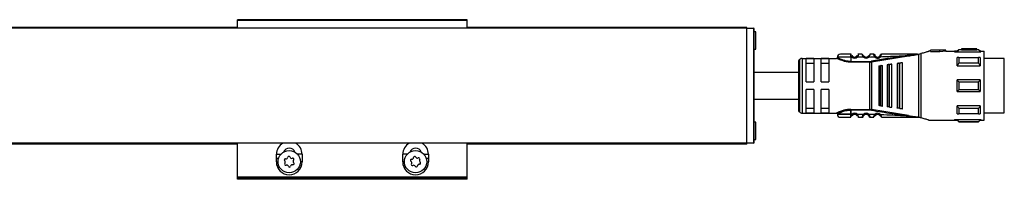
# Model space of a CAD drawing. Header units: millimetres. Extents: x -781 to 2910, y 413 to 796.
# Tile 17 of 21: x 724 to 981, y 754 to 796. Entities that reach past the tile are written whole.
import ezdxf

# ---------------------------------------------------------------- set-up
doc = ezdxf.new("R2010")
doc.units = ezdxf.units.MM

# ---------------------------------------------------------------- blocks, each defined once
blk = doc.blocks.new('Drawing View1')
at = {"color": 7, "linetype": 'Continuous', "lineweight": 25}
for p, q in [((-75, 20.75), (-135, 20.75)), ((-135, 20.55), (-135, 20.75)), ((-75, 20.55), (-75, 20.75)), ((-2, 18.5), (-1498, 18.5)), ((-2, 18.5), (-1498, 18.5)), ((-135, 18.75), (-1365, 18.75)), ((-135, 18.55), (-1365, 18.55)), ((-135, 18.5), (-135, 20.55)), ((-75, 20.55), (-135, 20.55)), ((-75, 18.5), (-75, 20.55)), ((-2, 18.75), (-75, 18.75)), ((-2, 18.55), (-75, 18.55)), ((-2, 18.55), (-2, 18.75)), ((-2, 18.51), (-2, 18.55)), ((-2, 18.5), (-0.2, 18.5)), ((-2, 18.5), (-2, 18.5)), ((-0.2, 18.5), (-0.2, 18.5)), ((-0.2, 18.5), (-0.2, -11.5)), ((0, -11.3), (0, 18.3)), ((0.4, 17.55), (0, 17.55)), ((0.4, 13.05), (0.4, 17.55)), ((0, 13.05), (0.4, 13.05)), ((53.4, 12.9), (53, 12.5)), ((54.1, 12.9), (53.4, 12.9)), ((58.1, 13.1), (54.1, 13.1)), ((54.1, 13.1), (54.1, 13.09)), ((56.5, 13.09), (54.1, 13.09)), ((54.1, 12.89), (54.1, 13.09)), ((54.1, 12.89), (56.5, 12.89)), ((56.5, 13.09), (56.5, 13.05)), ((56.5, 12.85), (56.5, 13.05)), ((58.1, 12.9), (58.1, 13.1)), ((58.6, 12.9), (58.1, 12.9)), ((59, 12.5), (58.6, 12.9)), ((58.6, 12.84), (58.6, 12.9)), ((11.79, 10.36), (11.79, -3.36)), ((12.5, 10.65), (12.5, -3.65)), ((12.5, 10.65), (21.5, 10.65)), ((15.5, 10.58), (13.5, 10.58)), ((13.5, 4.5), (13.5, 10.58)), ((15.5, 10.58), (15.5, 4.5)), ((17.5, 4.5), (17.5, 10.58)), ((19.5, 10.58), (17.5, 10.58)), ((19.5, 10.58), (19.5, 4.5)), ((25.2, 11.72), (25.19, 11.75)), ((25.2, 10.95), (25.2, 9.85)), ((25.52, 10.95), (25.2, 10.95)), ((26.89, 10.96), (26.69, 11.18)), ((28.49, 10.97), (26.89, 10.96)), ((28.19, 11.75), (27.21, 11.75)), ((28.68, 11.18), (28.69, 11.2)), ((29.93, 11), (29.72, 11.21)), ((30.6, 9.71), (40.26, 11.27)), ((31.48, 11.54), (31.49, 11.51)), ((31.65, 11.24), (31.63, 11.23)), ((32.93, 11.52), (32.93, 11.51)), ((42.49, 11.75), (42.64, 11.75)), ((42.95, -4.75), (42.95, 11.75)), ((43, 11.76), (43.52, 11.9)), ((43.52, 11.9), (43.52, -4.9)), ((45.77, 12.5), (45.5, 12.5)), ((45.5, 12.5), (45.5, 12.43)), ((46, 12.5), (45.77, 12.5)), ((50, 12.8), (46, 12.8)), ((46, 12.8), (46, 12.77)), ((48.5, 12.77), (46, 12.77)), ((46, 12.47), (46, 12.77)), ((46, 12.47), (48.5, 12.47)), ((50, 12.8), (48.5, 12.69)), ((48.5, 12.77), (48.5, 12.69)), ((48.5, 12.38), (48.5, 12.69)), ((50, 12.5), (48.5, 12.38)), ((50, 12.5), (50, 12.8)), ((50, 12.5), (52.29, 12.5)), ((52.29, 12.5), (52.29, 12.35)), ((52.29, 12.35), (59.2, 12.35)), ((53, 12.5), (52.3, 12.5)), ((53, 12.37), (53, 12.5)), ((53, 12.37), (59, 12.37)), ((58.6, 12.84), (53.4, 12.84)), ((53.4, 10.85), (58.6, 10.85)), ((59.2, 12.5), (59, 12.5)), ((59, 12.5), (59, 12.37)), ((59, 10.84), (59, 8.71)), ((59.2, 12.5), (59.2, 12.35)), ((59.2, 12.5), (60, 12.5)), ((60, -5.5), (60, 12.5)), ((65.3, 10.63), (60, 10.63)), ((65.3, -3.62), (65.3, 10.63)), ((11.5, 9.65), (11.5, -2.65)), ((13.5, 9.42), (15.5, 9.42)), ((17.5, 9.42), (19.5, 9.42)), ((30.17, 9.85), (30.17, 9.68)), ((30.17, -2.68), (30.17, 9.68)), ((30.57, 9.88), (30.6, 9.71)), ((30.6, 9.71), (30.6, -2.71)), ((32.5, 8.68), (32.5, -1.68)), ((32.84, 8.73), (33.04, 8.75)), ((32.84, 8.73), (32.84, -1.73)), ((33.5, -1.81), (33.5, 8.81)), ((34.7, 8.97), (34.7, -1.97)), ((35.13, 9.03), (35.33, 9.05)), ((35.13, 9.03), (35.13, -2.03)), ((35.9, -2.13), (35.9, 9.13)), ((37.3, 9.31), (37.3, -2.31)), ((37.81, 9.38), (37.81, -2.38)), ((38.1, 9.42), (38.01, 9.41)), ((38.01, -2.41), (38.01, 9.41)), ((38.7, -2.5), (38.7, 9.5)), ((53, 8.71), (59, 8.71)), ((58.6, 9.38), (53.4, 9.38)), ((13.5, 4.5), (15.5, 4.5)), ((17.5, 4.5), (19.5, 4.5)), ((53, 2), (53, 5)), ((59, 5), (53, 5)), ((53.4, 4.56), (58.6, 4.56)), ((15.5, 2.5), (13.5, 2.5)), ((13.5, -3.58), (13.5, 2.5)), ((15.5, 2.5), (15.5, -3.58)), ((19.5, 2.5), (17.5, 2.5)), ((17.5, -3.58), (17.5, 2.5)), ((19.5, 2.5), (19.5, -3.58)), ((53, 2), (59, 2)), ((58.6, 2.44), (53.4, 2.44)), ((15.5, -2.42), (13.5, -2.42)), ((19.5, -2.42), (17.5, -2.42)), ((33.04, -1.75), (32.84, -1.73)), ((35.33, -2.05), (35.13, -2.03)), ((38.01, -2.41), (37.81, -2.38)), ((38.01, -2.41), (38.1, -2.42)), ((59, -1.71), (53, -1.71)), ((53.4, -2.38), (58.6, -2.38)), ((59, -1.71), (59, -3.84)), ((12.5, -3.65), (21.5, -3.65)), ((13.5, -3.58), (15.5, -3.58)), ((17.5, -3.58), (19.5, -3.58)), ((25.19, -4.75), (25.2, -4.72)), ((25.2, -4.73), (25.19, -4.75)), ((25.2, -2.68), (30.17, -2.68)), ((25.2, -2.85), (25.2, -3.95)), ((30.17, -2.85), (25.2, -2.85)), ((25.2, -3.95), (25.2, -2.85)), ((25.2, -3.95), (25.52, -3.95)), ((25.2, -4.72), (25.2, -4.73)), ((25.52, -3.95), (25.71, -4.18)), ((26.89, -3.96), (28.49, -3.97)), ((27.21, -4.75), (28.19, -4.75)), ((28.49, -3.97), (28.69, -4.2)), ((29.74, -4.2), (29.72, -4.21)), ((30.17, -2.85), (30.17, -2.68)), ((30.57, -2.88), (30.6, -2.71)), ((40.26, -4.27), (30.6, -2.71)), ((31.43, -4.04), (31.65, -4.24)), ((32.8, -4.26), (32.78, -4.28)), ((42.72, -4.75), (42.49, -4.75)), ((42.72, -4.75), (42.95, -4.75)), ((58.6, -3.85), (53.4, -3.85)), ((60, -3.62), (65.3, -3.62)), ((0.4, -6.05), (0, -6.05)), ((0.4, -10.55), (0.4, -6.05)), ((45.5, -5.43), (45.5, -5.5)), ((45.5, -5.5), (45.77, -5.5)), ((45.77, -5.5), (52.29, -5.5)), ((52.29, -5.35), (59.2, -5.35)), ((52.29, -5.35), (52.29, -5.5)), ((52.29, -5.5), (53, -5.5)), ((59, -5.37), (53, -5.37)), ((53, -5.5), (53.4, -5.9)), ((53.4, -5.84), (58.6, -5.84)), ((53.4, -5.84), (53.4, -5.9)), ((53.4, -5.9), (58.6, -5.9)), ((58.6, -5.9), (59, -5.5)), ((59, -5.37), (59, -5.5)), ((59, -5.5), (59.2, -5.5)), ((59.2, -5.35), (59.2, -5.5)), ((59.2, -5.5), (60, -5.5)), ((-2, -11.5), (-1498, -11.5)), ((-135, -11.55), (-1365, -11.55)), ((-135, -11.75), (-1365, -11.75)), ((-135, -20.42), (-135, -11.5)), ((-75, -20.42), (-75, -11.5)), ((-2, -11.55), (-75, -11.55)), ((-2, -11.75), (-75, -11.75)), ((-0.2, -11.5), (-2, -11.5)), ((-2, -11.55), (-2, -11.5)), ((-2, -11.75), (-2, -11.55)), ((0, -10.55), (0.4, -10.55)), ((-124.86, -15.42), (-124.86, -14.42)), ((-124.86, -14.42), (-123.67, -14.42)), ((-124.86, -16.42), (-124.86, -15.42)), ((-124.86, -15.42), (-124.25, -15.42)), ((-118.14, -14.42), (-119.33, -14.42)), ((-118.14, -14.42), (-118.14, -16.42)), ((-91.86, -16.42), (-91.86, -14.42)), ((-90.67, -14.42), (-91.86, -14.42)), ((-86.33, -14.42), (-85.14, -14.42)), ((-85.75, -15.42), (-85.14, -15.42)), ((-85.14, -14.42), (-85.14, -15.42)), ((-85.14, -15.42), (-85.14, -16.42)), ((-124.86, -16.42), (-124.4, -16.42)), ((-118.14, -16.42), (-118.6, -16.42)), ((-91.4, -16.42), (-91.86, -16.42)), ((-85.6, -16.42), (-85.14, -16.42)), ((-75, -20.42), (-135, -20.42)), ((-135, -20.62), (-135, -20.42)), ((-75, -20.62), (-75, -20.42)), ((-75, -20.62), (-135, -20.62)), ((-135, -20.95), (-135, -20.62)), ((-75, -20.95), (-135, -20.95)), ((-75, -20.95), (-75, -20.62))]:
    blk.add_line(p, q, dxfattribs=at)
at = {"color": 7, "linetype": 'Continuous', "lineweight": 25, "flags": 128}
for points in [[(25.2, 10.95), (24, 10.95), (22.95, 10.95), (22.17, 10.95), (21.75, 10.95), (21.7, 10.95)], [(53, 8.71), (53, 9.02), (53, 9.31), (53, 9.59), (53, 9.86), (53, 10.12), (53, 10.37), (53, 10.61), (53, 10.84)], [(53.4, 10.85), (53.4, 10.69), (53.4, 10.52), (53.4, 10.34), (53.4, 10.16), (53.4, 9.97), (53.4, 9.78), (53.4, 9.58), (53.4, 9.38)], [(58.6, 9.38), (58.6, 9.58), (58.6, 9.78), (58.6, 9.97), (58.6, 10.16), (58.6, 10.34), (58.6, 10.52), (58.6, 10.69), (58.6, 10.85)], [(25.2, 9.85), (27.98, 9.85), (30.17, 9.85)], [(30.17, 9.68), (27.39, 9.68), (25.2, 9.68)], [(33.04, -1.75), (33.04, -0.58), (33.04, 0.71), (33.04, 2.08), (33.04, 3.5), (33.04, 4.92), (33.04, 6.29), (33.04, 7.58), (33.04, 8.75)], [(35.33, -2.05), (35.33, -0.82), (35.33, 0.54), (35.33, 2), (35.33, 3.5), (35.33, 5), (35.33, 6.46), (35.33, 7.82), (35.33, 9.05)], [(37.81, 9.38), (37.93, 9.4), (38.01, 9.41)], [(53.4, 4.56), (53.4, 4.29), (53.4, 4.03), (53.4, 3.76), (53.4, 3.5), (53.4, 3.24), (53.4, 2.97), (53.4, 2.71), (53.4, 2.44)], [(58.6, 2.44), (58.6, 2.71), (58.6, 2.97), (58.6, 3.24), (58.6, 3.5), (58.6, 3.76), (58.6, 4.03), (58.6, 4.29), (58.6, 4.56)], [(59, 5), (59, 4.63), (59, 4.25), (59, 3.88), (59, 3.5), (59, 3.12), (59, 2.75), (59, 2.37), (59, 2)], [(53, -3.84), (53, -3.61), (53, -3.37), (53, -3.12), (53, -2.86), (53, -2.59), (53, -2.31), (53, -2.02), (53, -1.71)], [(53.4, -2.38), (53.4, -2.58), (53.4, -2.78), (53.4, -2.97), (53.4, -3.16), (53.4, -3.34), (53.4, -3.52), (53.4, -3.69), (53.4, -3.85)], [(58.6, -3.85), (58.6, -3.69), (58.6, -3.52), (58.6, -3.34), (58.6, -3.16), (58.6, -2.97), (58.6, -2.78), (58.6, -2.58), (58.6, -2.38)], [(25.2, -3.95), (24, -3.95), (22.95, -3.95), (22.17, -3.95), (21.75, -3.95), (21.7, -3.95)], [(21.7, -3.95), (21.75, -3.95), (22.17, -3.95), (22.95, -3.95), (24, -3.95), (25.2, -3.95)], [(53, -5.5), (53, -5.49), (53, -5.47), (53, -5.43), (53, -5.37)], [(58.6, -5.9), (58.6, -5.9), (58.6, -5.89), (58.6, -5.87), (58.6, -5.84)]]:
    blk.add_lwpolyline(points, dxfattribs=at)
at = {"color": 7, "linetype": 'Continuous', "lineweight": 25}
for centre in [(-121.5, -16.35), (-88.5, -16.35)]:
    blk.add_circle(centre, 2.91, dxfattribs=at)
for centre, radius, start, end in [((-0.2, 18.3), 0.2, 0.0139, 90), ((196.5, 12.89), 143.1, 179.9966, 180.0205), ((12.5, 9.65), 1, 135, 180), ((12.5, 9.65), 1, 90, 135), ((22.5, 10.95), 0.8, 89.9996, 179.9996), ((26.2, 11.75), 1.05, 229.6056, 310.9276), ((26.2, 11.75), 0.75, 229.5943, 310.9271), ((29.2, 11.75), 1.05, 227.6547, 314.3613), ((29.2, 11.75), 0.75, 227.6552, 314.363), ((32.2, 11.75), 1.05, 222.8628, 320.6918), ((32.2, 11.75), 0.75, 222.8664, 320.7053), ((30.17, 12.28), 2.43, 270.0069, 279.4584), ((12.5, -2.65), 1, 180, 225), ((12.5, -2.65), 1, 225, 270), ((22.5, -3.95), 0.8, 180.0004, 270.0004), ((26.2, -4.75), 1.05, 49.0728, 130.4057), ((26.2, -4.75), 0.75, 49.073, 130.406), ((29.2, -4.75), 1.05, 45.6394, 132.3452), ((29.2, -4.75), 0.75, 45.6377, 132.3451), ((30.17, -5.28), 2.43, 80.5507, 89.9914), ((32.2, -4.75), 1.05, 39.3085, 137.1337), ((32.2, -4.75), 0.75, 39.2951, 137.1337), ((-121.5, -14.42), 3.36, 119.7252, 180), ((-121.5, -14.42), 1.6, 20.3072, 159.6928), ((-121.5, -14.42), 3.36, 0, 60.2748), ((-88.5, -14.42), 3.36, 119.7252, 180), ((-88.5, -14.42), 1.6, 20.3072, 159.6928), ((-88.5, -14.42), 3.36, 0, 60.2748), ((-0.2, -11.3), 0.2, 270, 359.9861), ((-122.34, -15.09), 0.49, 259.1888, 348.5631), ((-121.57, -15.25), 0.295, 19.1888, 168.5631), ((-120.83, -14.99), 0.49, 199.1888, 288.5631), ((-89.49, -15.21), 0.49, 266.3579, 355.7323), ((-88.71, -15.27), 0.295, 26.3579, 175.7323), ((-88.01, -14.92), 0.49, 206.3579, 295.7323), ((-87.67, -15.62), 0.295, 326.3579, 115.7323), ((-121.5, -16.42), 3.36, 180, 0), ((-122.49, -15.86), 0.295, 79.1888, 228.5631), ((-122.42, -16.97), 0.295, 139.1888, 288.5631), ((-123.01, -16.45), 0.49, 319.1888, 48.5631), ((-122.17, -17.71), 0.49, 19.1888, 108.5631), ((-121.43, -17.45), 0.295, 199.1888, 348.5631), ((-120.66, -17.61), 0.49, 79.1888, 168.5631), ((-120.58, -15.73), 0.295, 319.1888, 108.5631), ((-120.51, -16.84), 0.295, 259.1888, 48.5631), ((-119.99, -16.25), 0.49, 139.1888, 228.5631), ((-88.5, -16.42), 3.36, 180, 0), ((-89.54, -15.99), 0.295, 86.3579, 235.7323), ((-89.99, -16.64), 0.49, 326.3579, 55.7323), ((-89.33, -17.08), 0.295, 146.3579, 295.7323), ((-88.99, -17.78), 0.49, 26.3579, 115.7323), ((-88.29, -17.43), 0.295, 206.3579, 355.7323), ((-87.51, -17.49), 0.49, 86.3579, 175.7323), ((-87.01, -16.06), 0.49, 146.3579, 235.7323), ((-87.46, -16.71), 0.295, 266.3579, 55.7323)]:
    blk.add_arc(centre, radius, start, end, dxfattribs=at)
for points in [[(-2, -11.5), (-2, -11.44), (-2, -11.33), (-2, -10.44), (-2, -9.05), (-2, -7.17), (-2, -4.89), (-2, -2.28), (-2, 0.55), (-2, 3.5), (-2, 6.44), (-2, 9.28), (-2, 11.89), (-2, 14.17), (-2, 16.05), (-2, 17.44), (-2, 18.33), (-2, 18.44), (-2, 18.5)], [(25.2, 10.95), (25.2, 11.04), (25.2, 11.21), (25.2, 11.44), (25.2, 11.63), (25.2, 11.69), (25.2, 11.72)], [(25.2, 9.85), (25.2, 9.83), (25.2, 9.8), (25.2, 9.75), (25.2, 9.71), (25.2, 9.69), (25.2, 9.68)], [(25.2, -2.68), (25.2, -2.69), (25.2, -2.71), (25.2, -2.75), (25.2, -2.8), (25.2, -2.83), (25.2, -2.85)], [(26.89, -3.96), (26.86, -3.99), (26.81, -4.05), (26.75, -4.12), (26.7, -4.17), (26.69, -4.18), (26.69, -4.18)]]:
    blk.add_open_spline(points, degree=3, dxfattribs=at)
for points, knots in [([(56.5, 13.05), (56.8, 13.06), (57.33, 13.09), (57.87, 13.1), (58.1, 13.1)], [0, 0, 0, 0, 0.559988, 1, 1, 1, 1]), ([(56.5, 12.85), (56.8, 12.86), (57.33, 12.89), (57.87, 12.9), (58.1, 12.9)], [0, 0, 0, 0, 0.559988, 1, 1, 1, 1]), ([(21.7, 10.85), (21.7, 10.83), (21.69, 10.79), (21.67, 10.74), (21.64, 10.71), (21.61, 10.68), (21.56, 10.65), (21.52, 10.65), (21.49, 10.65)], [0, 0, 0, 0, 0.239884, 0.369299, 0.501423, 0.633336, 0.76215, 1, 1, 1, 1]), ([(24.22, 9.76), (24.13, 9.77), (23.78, 9.82), (23.23, 9.96), (22.61, 10.16), (22.11, 10.37), (21.76, 10.53), (21.53, 10.63), (21.51, 10.64), (21.5, 10.65)], [0, 0, 0, 0, 0.061712, 0.224517, 0.390466, 0.551912, 0.714132, 0.865423, 1, 1, 1, 1]), ([(25.2, 9.85), (24.98, 9.86), (24.51, 9.88), (23.77, 10.01), (23.17, 10.2), (22.5, 10.45), (22.02, 10.68), (21.74, 10.83), (21.71, 10.84), (21.7, 10.85)], [0, 0, 0, 0, 0.119652, 0.249058, 0.420348, 0.499129, 0.748943, 0.878056, 1, 1, 1, 1]), ([(25.19, 11.75), (24.84, 11.75), (24.13, 11.75), (23.24, 11.75), (22.62, 11.75), (22.54, 11.75), (22.5, 11.75)], [0, 0, 0, 0, 0.249999, 0.499999, 0.749999, 1, 1, 1, 1]), ([(25.19, 11.75), (25.23, 11.75), (25.28, 11.74), (25.33, 11.72), (25.34, 11.71)], [0, 0, 0, 0, 0.606991, 1, 1, 1, 1]), ([(25.2, 11.72), (25.21, 11.69), (25.22, 11.62), (25.27, 11.43), (25.36, 11.19), (25.47, 11.03), (25.52, 10.95)], [0, 0, 0, 0, 0.2399615, 0.482804, 0.7352651, 1, 1, 1, 1]), ([(25.52, 10.95), (25.55, 10.98), (25.6, 11.04), (25.66, 11.12), (25.71, 11.17), (25.71, 11.18), (25.71, 11.18)], [0, 0, 0, 0, 0.25, 0.5, 0.75, 1, 1, 1, 1]), ([(25.71, 11.18), (25.7, 11.2), (25.66, 11.23), (25.61, 11.28), (25.57, 11.34), (25.54, 11.39), (25.53, 11.41), (25.53, 11.41)], [0, 0, 0, 0, 0.21472, 0.437653, 0.684916, 0.935195, 1, 1, 1, 1]), ([(26.87, 11.41), (26.87, 11.41), (26.86, 11.39), (26.83, 11.35), (26.8, 11.29), (26.75, 11.24), (26.71, 11.2), (26.69, 11.18)], [0, 0, 0, 0, 0.052646, 0.297014, 0.530096, 0.761235, 1, 1, 1, 1]), ([(27.21, 11.75), (27.21, 11.74), (27.2, 11.74), (27.19, 11.67), (27.16, 11.58), (27.12, 11.43), (27.04, 11.21), (26.94, 11.04), (26.89, 10.96)], [0, 0, 0, 0, 0.145861, 0.284683, 0.416939, 0.543177, 0.7791, 1, 1, 1, 1]), ([(27.21, 11.75), (27.17, 11.75), (27.12, 11.74), (27.08, 11.72), (27.06, 11.71)], [0, 0, 0, 0, 0.608621, 1, 1, 1, 1]), ([(28.24, 11.53), (28.23, 11.59), (28.21, 11.68), (28.19, 11.74), (28.19, 11.75), (28.19, 11.75)], [0, 0, 0, 0, 0.451321, 0.721662, 1, 1, 1, 1]), ([(28.19, 11.75), (28.19, 11.75), (28.19, 11.74), (28.21, 11.68), (28.23, 11.61), (28.24, 11.55), (28.25, 11.53)], [0, 0, 0, 0, 0.2994, 0.587029, 0.863883, 1, 1, 1, 1]), ([(28.68, 11.18), (28.64, 11.21), (28.56, 11.25), (28.45, 11.33), (28.37, 11.41), (28.3, 11.48), (28.26, 11.52), (28.24, 11.54)], [0, 0, 0, 0, 0.300878, 0.470039, 0.652797, 0.847683, 1, 1, 1, 1]), ([(28.49, 10.97), (28.44, 11.07), (28.36, 11.21), (28.29, 11.39), (28.25, 11.49), (28.24, 11.53), (28.24, 11.53)], [0, 0, 0, 0, 0.46842, 0.704336, 0.943532, 1, 1, 1, 1]), ([(28.68, 11.18), (28.64, 11.21), (28.56, 11.25), (28.45, 11.33), (28.37, 11.41), (28.3, 11.48), (28.26, 11.52), (28.25, 11.53)], [0, 0, 0, 0, 0.304954, 0.476426, 0.661712, 0.859327, 1, 1, 1, 1]), ([(28.49, 10.97), (28.52, 11), (28.57, 11.06), (28.64, 11.13), (28.67, 11.17), (28.68, 11.18), (28.68, 11.18)], [0, 0, 0, 0, 0.330327, 0.660655, 0.990982, 1, 1, 1, 1]), ([(30.16, 11.55), (30.14, 11.53), (30.1, 11.49), (30.03, 11.42), (29.95, 11.35), (29.85, 11.27), (29.78, 11.22), (29.74, 11.2)], [0, 0, 0, 0, 0.151422, 0.346555, 0.529528, 0.69879, 1, 1, 1, 1]), ([(30.16, 11.54), (30.16, 11.54), (30.15, 11.5), (30.12, 11.4), (30.06, 11.23), (29.98, 11.09), (29.93, 11)], [0, 0, 0, 0, 0.0510284, 0.29324, 0.5333, 1, 1, 1, 1]), ([(29.93, 11), (30.21, 11.01), (30.71, 11.02), (31.21, 11.03), (31.43, 11.04)], [0, 0, 0, 0, 0.560006, 1, 1, 1, 1]), ([(30.21, 11.75), (30.2, 11.75), (30.2, 11.74), (30.19, 11.68), (30.17, 11.59), (30.16, 11.54)], [0, 0, 0, 0, 0.285763, 0.563157, 1, 1, 1, 1]), ([(31.19, 11.75), (31.01, 11.75), (30.68, 11.75), (30.35, 11.75), (30.21, 11.75)], [0, 0, 0, 0, 0.559996, 1, 1, 1, 1]), ([(40.23, 11.45), (38.43, 11.16), (35.2, 10.65), (31.98, 10.12), (30.57, 9.88)], [0, 0, 0, 0, 0.560137, 1, 1, 1, 1]), ([(31.43, 11.04), (31.39, 11.12), (31.32, 11.25), (31.27, 11.42), (31.23, 11.57), (31.21, 11.68), (31.19, 11.74), (31.19, 11.75), (31.19, 11.75)], [0, 0, 0, 0, 0.247334, 0.375347, 0.504126, 0.744161, 0.871848, 1, 1, 1, 1]), ([(31.34, 11.67), (31.33, 11.67), (31.29, 11.69), (31.24, 11.69), (31.21, 11.69), (31.2, 11.69)], [0, 0, 0, 0, 0.424052, 0.839119, 1, 1, 1, 1]), ([(31.43, 11.63), (31.42, 11.65), (31.39, 11.68), (31.34, 11.67), (31.3, 11.63), (31.28, 11.57), (31.27, 11.54)], [0, 0, 0, 0, 0.22392, 0.467886, 0.727976, 1, 1, 1, 1]), ([(31.43, 11.63), (31.43, 11.63), (31.46, 11.6), (31.47, 11.57), (31.48, 11.54)], [0, 0, 0, 0, 0.156082, 1, 1, 1, 1]), ([(31.63, 11.23), (31.63, 11.22), (31.63, 11.22), (31.59, 11.18), (31.52, 11.12), (31.46, 11.06), (31.43, 11.04)], [0, 0, 0, 0, 0.015986, 0.343991, 0.671995, 1, 1, 1, 1]), ([(31.46, 11.36), (31.46, 11.39), (31.45, 11.45), (31.47, 11.51), (31.47, 11.51), (31.48, 11.52)], [0, 0, 0, 0, 0.372925, 0.726855, 1, 1, 1, 1]), ([(31.64, 11.22), (31.62, 11.24), (31.58, 11.29), (31.53, 11.36), (31.49, 11.44), (31.47, 11.48), (31.47, 11.5)], [0, 0, 0, 0, 0.2376446, 0.4819358, 0.7355947, 1, 1, 1, 1]), ([(32.92, 11.54), (32.92, 11.53), (32.91, 11.52), (32.89, 11.45), (32.84, 11.36), (32.8, 11.3), (32.78, 11.28)], [0, 0, 0, 0, 0.306116, 0.590246, 0.796606, 1, 1, 1, 1]), ([(33.01, 11.08), (32.98, 11.11), (32.92, 11.16), (32.84, 11.22), (32.79, 11.27), (32.78, 11.27), (32.78, 11.28)], [0, 0, 0, 0, 0.25, 0.5, 0.75, 1, 1, 1, 1]), ([(32.94, 11.52), (32.93, 11.5), (32.92, 11.46), (32.88, 11.39), (32.84, 11.32), (32.81, 11.28), (32.79, 11.26)], [0, 0, 0, 0, 0.264087, 0.517648, 0.762071, 1, 1, 1, 1]), ([(32.92, 11.54), (32.93, 11.57), (32.94, 11.6), (32.97, 11.63), (32.97, 11.64)], [0, 0, 0, 0, 0.835339, 1, 1, 1, 1]), ([(32.93, 11.52), (32.93, 11.52), (32.94, 11.52), (32.95, 11.47), (32.95, 11.41), (32.96, 11.38)], [0, 0, 0, 0, 0.220453, 0.599391, 1, 1, 1, 1]), ([(33.14, 11.55), (33.13, 11.58), (33.1, 11.64), (33.06, 11.68), (33.01, 11.68), (32.98, 11.65), (32.97, 11.64)], [0, 0, 0, 0, 0.273158, 0.534082, 0.777822, 1, 1, 1, 1]), ([(33.01, 11.08), (33.05, 11.17), (33.1, 11.3), (33.14, 11.45), (33.17, 11.57), (33.19, 11.67), (33.2, 11.74), (33.2, 11.75), (33.21, 11.75)], [0, 0, 0, 0, 0.2548084, 0.3825468, 0.5087663, 0.6919106, 0.8306334, 1, 1, 1, 1]), ([(33.01, 11.08), (34.36, 11.14), (36.77, 11.23), (39.18, 11.38), (40.23, 11.45)], [0, 0, 0, 0, 0.560034, 1, 1, 1, 1]), ([(33.19, 11.7), (33.19, 11.7), (33.16, 11.7), (33.11, 11.69), (33.08, 11.68), (33.06, 11.67)], [0, 0, 0, 0, 0.143976, 0.567382, 1, 1, 1, 1]), ([(42.49, 11.75), (40.76, 11.75), (37.67, 11.75), (34.57, 11.75), (33.21, 11.75)], [0, 0, 0, 0, 0.559906, 1, 1, 1, 1]), ([(42.66, 11.73), (42.26, 11.69), (41.45, 11.6), (40.64, 11.5), (40.23, 11.45)], [0, 0, 0, 0, 0.49694, 1, 1, 1, 1]), ([(40.23, 11.45), (40.23, 11.45), (40.24, 11.44), (40.24, 11.41), (40.24, 11.37), (40.25, 11.33), (40.26, 11.3), (40.26, 11.28), (40.26, 11.27)], [0, 0, 0, 0, 0.049755, 0.133456, 0.408467, 0.532389, 0.771005, 1, 1, 1, 1]), ([(40.26, 11.27), (40.75, 11.35), (41.48, 11.47), (42.24, 11.61), (42.56, 11.68), (42.66, 11.7), (42.71, 11.73), (42.72, 11.74), (42.72, 11.74), (42.72, 11.75), (42.72, 11.75), (42.72, 11.75)], [0, 0, 0, 0, 0.5806363, 0.8658055, 0.9061991, 0.9694413, 0.9816748, 0.9866619, 0.9911675, 0.9954991, 1, 1, 1, 1]), ([(42.7, 11.74), (42.7, 11.74), (42.7, 11.74), (42.69, 11.74), (42.67, 11.75), (42.65, 11.75), (42.64, 11.75)], [0, 0, 0, 0, 0.068493, 0.149045, 0.357724, 1, 1, 1, 1]), ([(42.72, 11.75), (42.71, 11.75), (42.7, 11.75), (42.67, 11.75), (42.65, 11.75), (42.64, 11.75), (42.64, 11.75), (42.64, 11.75), (42.64, 11.75), (42.64, 11.75), (42.64, 11.75)], [0, 0, 0, 0, 0.219058, 0.584738, 0.867155, 0.887733, 0.906757, 0.926, 0.947181, 1, 1, 1, 1]), ([(42.66, 11.73), (42.67, 11.73), (42.68, 11.73), (42.69, 11.74), (42.7, 11.74), (42.7, 11.74), (42.7, 11.74), (42.7, 11.74), (42.7, 11.74), (42.7, 11.74)], [0, 0, 0, 0, 0.571754, 0.690168, 0.803366, 0.861897, 0.911571, 0.955977, 1, 1, 1, 1]), ([(42.72, 11.75), (42.76, 11.75), (42.83, 11.75), (42.9, 11.75), (42.93, 11.75)], [0, 0, 0, 0, 0.559552, 1, 1, 1, 1]), ([(42.95, 11.75), (42.95, 11.75), (42.94, 11.75), (42.93, 11.75), (42.93, 11.75)], [0, 0, 0, 0, 0.5557215, 1, 1, 1, 1]), ([(42.95, 11.75), (42.96, 11.75), (42.98, 11.75), (42.99, 11.76), (43, 11.76)], [0, 0, 0, 0, 0.500602, 1, 1, 1, 1]), ([(45.5, 12.43), (45.24, 12.36), (44.72, 12.21), (43.92, 12), (43.52, 11.9)], [0, 0, 0, 0, 0.496428, 1, 1, 1, 1]), ([(53, 12.37), (53.07, 12.46), (53.2, 12.62), (53.34, 12.77), (53.4, 12.84)], [0, 0, 0, 0, 0.553792, 1, 1, 1, 1]), ([(53.4, 10.85), (53.32, 10.85), (53.19, 10.84), (53.06, 10.84), (53, 10.84)], [0, 0, 0, 0, 0.566189, 1, 1, 1, 1]), ([(58.6, 12.84), (58.68, 12.75), (58.81, 12.6), (58.94, 12.44), (59, 12.37)], [0, 0, 0, 0, 0.566189, 1, 1, 1, 1]), ([(59, 10.84), (58.93, 10.84), (58.8, 10.84), (58.66, 10.85), (58.6, 10.85)], [0, 0, 0, 0, 0.553792, 1, 1, 1, 1]), ([(25.2, 9.68), (25, 9.68), (24.67, 9.68), (24.35, 9.74), (24.22, 9.76)], [0, 0, 0, 0, 0.586821, 1, 1, 1, 1]), ([(30.17, 9.68), (30.21, 9.68), (30.28, 9.68), (30.35, 9.68), (30.38, 9.69)], [0, 0, 0, 0, 0.559726, 1, 1, 1, 1]), ([(30.6, 9.71), (30.56, 9.71), (30.49, 9.7), (30.41, 9.69), (30.38, 9.69)], [0, 0, 0, 0, 0.5599328, 1, 1, 1, 1]), ([(32.5, 8.68), (32.51, 8.68), (32.52, 8.68), (32.6, 8.69), (32.7, 8.71), (32.78, 8.72), (32.82, 8.72), (32.84, 8.73)], [0, 0, 0, 0, 0.3239212, 0.5873998, 0.803788, 0.9012293, 1, 1, 1, 1]), ([(33.1, 8.76), (33.09, 8.76), (33.07, 8.76), (33.05, 8.75), (33.04, 8.75)], [0, 0, 0, 0, 0.559946, 1, 1, 1, 1]), ([(33.1, 8.76), (33.15, 8.77), (33.25, 8.78), (33.38, 8.8), (33.48, 8.81), (33.49, 8.81), (33.5, 8.81)], [0, 0, 0, 0, 0.1849, 0.408712, 0.685985, 1, 1, 1, 1]), ([(35.13, 9.03), (35.1, 9.02), (35.05, 9.02), (34.95, 9), (34.83, 8.99), (34.72, 8.97), (34.71, 8.97), (34.7, 8.97)], [0, 0, 0, 0, 0.0973422, 0.1964691, 0.4058392, 0.6696995, 1, 1, 1, 1]), ([(35.4, 9.06), (35.39, 9.06), (35.36, 9.06), (35.34, 9.06), (35.33, 9.05)], [0, 0, 0, 0, 0.559949, 1, 1, 1, 1]), ([(35.9, 9.13), (35.89, 9.13), (35.88, 9.13), (35.76, 9.11), (35.62, 9.09), (35.49, 9.08), (35.43, 9.07), (35.4, 9.06)], [0, 0, 0, 0, 0.30579, 0.570569, 0.801387, 0.904132, 1, 1, 1, 1]), ([(37.81, 9.38), (37.78, 9.38), (37.72, 9.37), (37.6, 9.35), (37.45, 9.34), (37.32, 9.32), (37.31, 9.32), (37.3, 9.31)], [0, 0, 0, 0, 0.095969, 0.193666, 0.400239, 0.664134, 1, 1, 1, 1]), ([(38.7, 9.5), (38.69, 9.5), (38.67, 9.5), (38.52, 9.48), (38.35, 9.45), (38.21, 9.43), (38.13, 9.43), (38.1, 9.42)], [0, 0, 0, 0, 0.325938, 0.603471, 0.815327, 0.910521, 1, 1, 1, 1]), ([(53, 8.71), (53.07, 8.84), (53.2, 9.06), (53.34, 9.28), (53.4, 9.38)], [0, 0, 0, 0, 0.553742, 1, 1, 1, 1]), ([(58.6, 9.38), (58.68, 9.25), (58.81, 9.03), (58.94, 8.81), (59, 8.71)], [0, 0, 0, 0, 0.566235, 1, 1, 1, 1]), ([(11.5, 7), (10.05, 7), (7.05, 7), (3.22, 7), (0.83, 7), (0, 7)], [0, 0, 0, 0, 0.3773654, 0.7825273, 1, 1, 1, 1]), ([(53.4, 4.56), (53.32, 4.64), (53.19, 4.79), (53.06, 4.94), (53, 5)], [0, 0, 0, 0, 0.566189, 1, 1, 1, 1]), ([(59, 5), (58.93, 4.92), (58.8, 4.77), (58.66, 4.62), (58.6, 4.56)], [0, 0, 0, 0, 0.553792, 1, 1, 1, 1]), ([(0, 0), (1.53, 0), (5.36, 0), (9.2, 0), (11.5, 0)], [0, 0, 0, 0, 0.400509, 1, 1, 1, 1]), ([(53, 2), (53.07, 2.08), (53.2, 2.23), (53.34, 2.38), (53.4, 2.44)], [0, 0, 0, 0, 0.5537924, 1, 1, 1, 1]), ([(58.6, 2.44), (58.68, 2.36), (58.81, 2.21), (58.94, 2.06), (59, 2)], [0, 0, 0, 0, 0.566189, 1, 1, 1, 1]), ([(32.84, -1.73), (32.82, -1.72), (32.78, -1.72), (32.7, -1.71), (32.6, -1.69), (32.52, -1.68), (32.51, -1.68), (32.5, -1.68)], [0, 0, 0, 0, 0.096571, 0.197429, 0.41274, 0.676188, 1, 1, 1, 1]), ([(33.04, -1.75), (33.05, -1.75), (33.07, -1.76), (33.09, -1.76), (33.1, -1.76)], [0, 0, 0, 0, 0.5535053, 1, 1, 1, 1]), ([(33.1, -1.76), (33.12, -1.76), (33.17, -1.77), (33.26, -1.78), (33.38, -1.8), (33.48, -1.81), (33.49, -1.81), (33.5, -1.81)], [0, 0, 0, 0, 0.092113, 0.190371, 0.409273, 0.68628, 1, 1, 1, 1]), ([(35.13, -2.03), (35.1, -2.02), (35.05, -2.02), (34.95, -2), (34.83, -1.99), (34.72, -1.97), (34.71, -1.97), (34.7, -1.97)], [0, 0, 0, 0, 0.095358, 0.192264, 0.405805, 0.669689, 1, 1, 1, 1]), ([(35.33, -2.05), (35.34, -2.06), (35.37, -2.06), (35.39, -2.06), (35.4, -2.06)], [0, 0, 0, 0, 0.553052, 1, 1, 1, 1]), ([(35.4, -2.06), (35.43, -2.07), (35.49, -2.08), (35.61, -2.09), (35.75, -2.11), (35.87, -2.13), (35.89, -2.13), (35.9, -2.13)], [0, 0, 0, 0, 0.090894, 0.187707, 0.403221, 0.680517, 1, 1, 1, 1]), ([(37.81, -2.38), (37.78, -2.38), (37.72, -2.37), (37.6, -2.35), (37.45, -2.34), (37.32, -2.32), (37.31, -2.32), (37.3, -2.31)], [0, 0, 0, 0, 0.09377, 0.189049, 0.400199, 0.66412, 1, 1, 1, 1]), ([(38.1, -2.42), (38.13, -2.43), (38.21, -2.43), (38.35, -2.45), (38.52, -2.48), (38.67, -2.5), (38.69, -2.5), (38.7, -2.5)], [0, 0, 0, 0, 0.089482, 0.184693, 0.396628, 0.674165, 1, 1, 1, 1]), ([(53.4, -2.38), (53.32, -2.25), (53.19, -2.03), (53.06, -1.81), (53, -1.71)], [0, 0, 0, 0, 0.566235, 1, 1, 1, 1]), ([(59, -1.71), (58.93, -1.84), (58.8, -2.06), (58.66, -2.28), (58.6, -2.38)], [0, 0, 0, 0, 0.553742, 1, 1, 1, 1]), ([(21.49, -3.65), (21.52, -3.65), (21.56, -3.65), (21.61, -3.68), (21.64, -3.71), (21.67, -3.74), (21.69, -3.79), (21.7, -3.83), (21.7, -3.85)], [0, 0, 0, 0, 0.237753, 0.366554, 0.498476, 0.630623, 0.760069, 1, 1, 1, 1]), ([(25.2, -2.68), (24.79, -2.7), (24.09, -2.74), (23.04, -3.01), (22.19, -3.32), (21.61, -3.6), (21.53, -3.63), (21.5, -3.65)], [0, 0, 0, 0, 0.208658, 0.361333, 0.608024, 0.810846, 1, 1, 1, 1]), ([(24.27, -2.94), (24.13, -2.96), (23.68, -3.03), (23.17, -3.2), (22.5, -3.45), (22.01, -3.69), (21.76, -3.82), (21.68, -3.86), (21.7, -3.85), (21.7, -3.85)], [0, 0, 0, 0, 0.095567, 0.301836, 0.396745, 0.697612, 0.853097, 0.999987, 1, 1, 1, 1]), ([(21.7, -3.85), (21.71, -3.84), (21.74, -3.83), (22.02, -3.68), (22.5, -3.45), (23, -3.26), (23.37, -3.14), (23.76, -3.01), (24.13, -2.96), (24.27, -2.94)], [0, 0, 0, 0, 0.146821, 0.302261, 0.603029, 0.697877, 0.754032, 0.904463, 1, 1, 1, 1]), ([(22.5, -4.75), (22.54, -4.75), (22.62, -4.75), (23.24, -4.75), (24.13, -4.75), (24.84, -4.75), (25.19, -4.75)], [0, 0, 0, 0, 0.25, 0.499999, 0.75, 1, 1, 1, 1]), ([(24.27, -2.94), (24.36, -2.92), (24.65, -2.86), (24.97, -2.86), (25.2, -2.85)], [0, 0, 0, 0, 0.294986, 1, 1, 1, 1]), ([(25.2, -4.72), (25.2, -4.69), (25.2, -4.63), (25.2, -4.44), (25.2, -4.21), (25.2, -4.04), (25.2, -3.95)], [0, 0, 0, 0, 0.25, 0.5, 0.75, 1, 1, 1, 1]), ([(25.2, -4.72), (25.21, -4.69), (25.21, -4.65), (25.24, -4.55), (25.25, -4.52)], [0, 0, 0, 0, 0.682589, 1, 1, 1, 1]), ([(25.25, -4.52), (25.26, -4.49), (25.28, -4.4), (25.37, -4.19), (25.47, -4.03), (25.52, -3.95)], [0, 0, 0, 0, 0.194015, 0.577884, 1, 1, 1, 1]), ([(25.25, -4.52), (25.27, -4.51), (25.31, -4.46), (25.38, -4.39), (25.46, -4.32), (25.57, -4.23), (25.65, -4.19), (25.7, -4.16)], [0, 0, 0, 0, 0.139128, 0.337412, 0.523046, 0.694646, 1, 1, 1, 1]), ([(26.69, -4.18), (26.71, -4.2), (26.74, -4.23), (26.79, -4.29), (26.83, -4.35), (26.86, -4.39), (26.87, -4.41), (26.87, -4.41)], [0, 0, 0, 0, 0.214698, 0.437537, 0.685118, 0.935394, 1, 1, 1, 1]), ([(26.89, -3.96), (26.94, -4.04), (27.04, -4.22), (27.12, -4.44), (27.17, -4.58), (27.19, -4.67), (27.2, -4.74), (27.21, -4.74), (27.21, -4.75)], [0, 0, 0, 0, 0.2260868, 0.4636396, 0.5893816, 0.7203085, 0.8570091, 1, 1, 1, 1]), ([(27.21, -4.75), (27.17, -4.75), (27.12, -4.74), (27.07, -4.72), (27.06, -4.71)], [0, 0, 0, 0, 0.607463, 1, 1, 1, 1]), ([(28.19, -4.75), (28.19, -4.75), (28.19, -4.74), (28.21, -4.68), (28.23, -4.59), (28.27, -4.45), (28.35, -4.23), (28.45, -4.06), (28.49, -3.97)], [0, 0, 0, 0, 0.140245, 0.275117, 0.40509, 0.530691, 0.770081, 1, 1, 1, 1]), ([(28.2, -4.68), (28.21, -4.69), (28.24, -4.69), (28.29, -4.68), (28.33, -4.67), (28.35, -4.66)], [0, 0, 0, 0, 0.159829, 0.575476, 1, 1, 1, 1]), ([(28.25, -4.53), (28.26, -4.52), (28.3, -4.48), (28.37, -4.41), (28.45, -4.33), (28.56, -4.25), (28.64, -4.21), (28.68, -4.18)], [0, 0, 0, 0, 0.140571, 0.33799, 0.523319, 0.694819, 1, 1, 1, 1]), ([(28.27, -4.51), (28.28, -4.55), (28.3, -4.62), (28.35, -4.67), (28.39, -4.67), (28.42, -4.65), (28.43, -4.63)], [0, 0, 0, 0, 0.271842, 0.531639, 0.775466, 1, 1, 1, 1]), ([(28.47, -4.48), (28.48, -4.46), (28.5, -4.41), (28.55, -4.33), (28.61, -4.25), (28.66, -4.2), (28.68, -4.18)], [0, 0, 0, 0, 0.264475, 0.518082, 0.762194, 1, 1, 1, 1]), ([(28.48, -4.51), (28.48, -4.51), (28.48, -4.51), (28.47, -4.49), (28.47, -4.42), (28.48, -4.35), (28.48, -4.32)], [0, 0, 0, 0, 0.027047, 0.332243, 0.658218, 1, 1, 1, 1]), ([(29.93, -4), (29.91, -4.03), (29.85, -4.08), (29.78, -4.15), (29.75, -4.19), (29.74, -4.2), (29.74, -4.2)], [0, 0, 0, 0, 0.327718, 0.655436, 0.983154, 1, 1, 1, 1]), ([(29.74, -4.2), (29.78, -4.22), (29.85, -4.27), (29.95, -4.35), (30.03, -4.42), (30.1, -4.49), (30.14, -4.52), (30.15, -4.54)], [0, 0, 0, 0, 0.305461, 0.477132, 0.662735, 0.861332, 1, 1, 1, 1]), ([(29.74, -4.2), (29.76, -4.22), (29.8, -4.26), (29.86, -4.34), (29.9, -4.42), (29.92, -4.47), (29.93, -4.49)], [0, 0, 0, 0, 0.237478, 0.481601, 0.735168, 1, 1, 1, 1]), ([(29.93, -4.33), (29.93, -4.37), (29.93, -4.43), (29.93, -4.5), (29.92, -4.51), (29.92, -4.51)], [0, 0, 0, 0, 0.357894, 0.697725, 1, 1, 1, 1]), ([(31.43, -4.04), (31.15, -4.03), (30.65, -4.01), (30.15, -4), (29.93, -4)], [0, 0, 0, 0, 0.559997, 1, 1, 1, 1]), ([(29.93, -4), (29.98, -4.09), (30.05, -4.23), (30.11, -4.41), (30.16, -4.56), (30.19, -4.68), (30.2, -4.74), (30.2, -4.75), (30.21, -4.75)], [0, 0, 0, 0, 0.2485186, 0.3791713, 0.5127483, 0.7470391, 0.8728765, 1, 1, 1, 1]), ([(29.97, -4.63), (29.98, -4.64), (30.01, -4.67), (30.05, -4.67), (30.1, -4.62), (30.12, -4.55), (30.13, -4.52)], [0, 0, 0, 0, 0.223232, 0.466803, 0.727337, 1, 1, 1, 1]), ([(30.05, -4.66), (30.07, -4.67), (30.11, -4.68), (30.16, -4.69), (30.18, -4.69), (30.19, -4.69)], [0, 0, 0, 0, 0.434993, 0.861085, 1, 1, 1, 1]), ([(30.38, -2.69), (30.34, -2.68), (30.27, -2.68), (30.2, -2.68), (30.17, -2.68)], [0, 0, 0, 0, 0.560115, 1, 1, 1, 1]), ([(30.21, -4.75), (30.39, -4.75), (30.72, -4.75), (31.05, -4.75), (31.19, -4.75)], [0, 0, 0, 0, 0.560004, 1, 1, 1, 1]), ([(30.38, -2.69), (30.42, -2.69), (30.49, -2.7), (30.56, -2.71), (30.6, -2.71)], [0, 0, 0, 0, 0.560253, 1, 1, 1, 1]), ([(30.57, -2.88), (32.37, -3.18), (35.59, -3.71), (38.81, -4.23), (40.23, -4.45)], [0, 0, 0, 0, 0.559894, 1, 1, 1, 1]), ([(31.19, -4.75), (31.19, -4.75), (31.19, -4.74), (31.2, -4.7), (31.21, -4.64), (31.22, -4.59), (31.23, -4.57)], [0, 0, 0, 0, 0.295153, 0.552432, 0.831867, 1, 1, 1, 1]), ([(31.23, -4.57), (31.23, -4.56), (31.24, -4.52), (31.27, -4.42), (31.32, -4.26), (31.39, -4.12), (31.43, -4.04)], [0, 0, 0, 0, 0.087979, 0.316247, 0.546568, 1, 1, 1, 1]), ([(31.23, -4.57), (31.25, -4.55), (31.29, -4.51), (31.36, -4.44), (31.43, -4.37), (31.51, -4.31), (31.58, -4.26), (31.62, -4.24), (31.64, -4.22)], [0, 0, 0, 0, 0.177835, 0.365687, 0.542516, 0.706669, 0.858468, 1, 1, 1, 1]), ([(31.23, -4.57), (31.25, -4.55), (31.29, -4.51), (31.36, -4.44), (31.43, -4.37), (31.51, -4.31), (31.58, -4.26), (31.62, -4.24), (31.64, -4.22)], [0, 0, 0, 0, 0.172959, 0.362209, 0.539879, 0.704774, 0.857648, 1, 1, 1, 1]), ([(32.79, -4.26), (32.81, -4.27), (32.85, -4.3), (32.91, -4.34), (32.98, -4.4), (33.05, -4.46), (33.11, -4.53), (33.15, -4.56), (33.17, -4.58)], [0, 0, 0, 0, 0.143636, 0.29783, 0.464108, 0.643351, 0.83441, 1, 1, 1, 1]), ([(32.79, -4.26), (32.81, -4.27), (32.85, -4.3), (32.91, -4.34), (32.98, -4.4), (33.05, -4.46), (33.11, -4.53), (33.15, -4.56), (33.17, -4.58)], [0, 0, 0, 0, 0.143628, 0.297814, 0.464088, 0.643338, 0.834414, 1, 1, 1, 1]), ([(33.01, -4.08), (32.98, -4.11), (32.92, -4.16), (32.85, -4.22), (32.8, -4.26), (32.8, -4.26), (32.8, -4.26)], [0, 0, 0, 0, 0.33003, 0.660059, 0.990089, 1, 1, 1, 1]), ([(40.23, -4.45), (38.89, -4.37), (36.48, -4.22), (34.07, -4.13), (33.01, -4.08)], [0, 0, 0, 0, 0.5599108, 1, 1, 1, 1]), ([(33.01, -4.08), (33.05, -4.17), (33.1, -4.3), (33.14, -4.45), (33.17, -4.59), (33.19, -4.68), (33.2, -4.74), (33.2, -4.75), (33.21, -4.75)], [0, 0, 0, 0, 0.256338, 0.384466, 0.510023, 0.738427, 0.867035, 1, 1, 1, 1]), ([(33.21, -4.75), (33.2, -4.75), (33.2, -4.74), (33.19, -4.69), (33.18, -4.62), (33.17, -4.58)], [0, 0, 0, 0, 0.294039, 0.578495, 1, 1, 1, 1]), ([(33.21, -4.75), (34.94, -4.75), (38.04, -4.75), (41.13, -4.75), (42.49, -4.75)], [0, 0, 0, 0, 0.560093, 1, 1, 1, 1]), ([(40.23, -4.45), (40.24, -4.43), (40.24, -4.39), (40.25, -4.34), (40.26, -4.3), (40.26, -4.28), (40.26, -4.27)], [0, 0, 0, 0, 0.2448547, 0.4999978, 0.7551421, 1, 1, 1, 1]), ([(42.49, -4.75), (42.55, -4.75), (42.62, -4.74), (42.71, -4.74), (42.72, -4.73), (42.72, -4.73), (42.72, -4.73), (42.72, -4.73), (42.72, -4.73), (42.72, -4.73), (42.72, -4.73), (42.72, -4.73), (42.69, -4.72), (42.64, -4.72), (42.28, -4.68), (41.47, -4.6), (40.7, -4.51), (40.23, -4.45)], [0, 0, 0, 0, 0.07257, 0.088505, 0.089278, 0.089587, 0.089854, 0.090095, 0.090329, 0.090579, 0.090862, 0.09157, 0.095174, 0.116976, 0.157001, 0.483088, 1, 1, 1, 1]), ([(40.26, -4.27), (40.89, -4.37), (41.67, -4.5), (42.48, -4.66), (42.67, -4.72), (42.71, -4.73), (42.72, -4.74), (42.72, -4.75), (42.72, -4.75), (42.72, -4.75)], [0, 0, 0, 0, 0.747452, 0.930455, 0.976205, 0.983505, 0.989542, 0.994803, 1, 1, 1, 1]), ([(43.01, -4.76), (43, -4.76), (42.98, -4.75), (42.96, -4.75), (42.95, -4.75)], [0, 0, 0, 0, 0.483177, 1, 1, 1, 1]), ([(43.52, -4.9), (43.43, -4.87), (43.27, -4.83), (43.09, -4.78), (43.01, -4.76)], [0, 0, 0, 0, 0.580302, 1, 1, 1, 1]), ([(45.5, -5.43), (45.24, -5.36), (44.72, -5.22), (43.92, -5.01), (43.52, -4.9)], [0, 0, 0, 0, 0.4964411, 1, 1, 1, 1]), ([(53, -3.84), (53.07, -3.84), (53.2, -3.84), (53.34, -3.85), (53.4, -3.85)], [0, 0, 0, 0, 0.553792, 1, 1, 1, 1]), ([(58.6, -3.85), (58.68, -3.85), (58.81, -3.84), (58.94, -3.84), (59, -3.84)], [0, 0, 0, 0, 0.566189, 1, 1, 1, 1]), ([(53.4, -5.84), (53.32, -5.75), (53.19, -5.6), (53.06, -5.44), (53, -5.37)], [0, 0, 0, 0, 0.5661891, 1, 1, 1, 1]), ([(59, -5.37), (58.93, -5.46), (58.8, -5.62), (58.66, -5.77), (58.6, -5.84)], [0, 0, 0, 0, 0.5537924, 1, 1, 1, 1])]:
    blk.add_open_spline(points, degree=3, knots=knots, dxfattribs=at)

msp = doc.modelspace()

# ---------------------------------------------------------------- block references
at = {"color": 7, "linetype": 'Continuous', "lineweight": 25}
msp.add_blockref('Drawing View1', (915.96, 775.05), dxfattribs=at)

doc.saveas('drawing.dxf')
